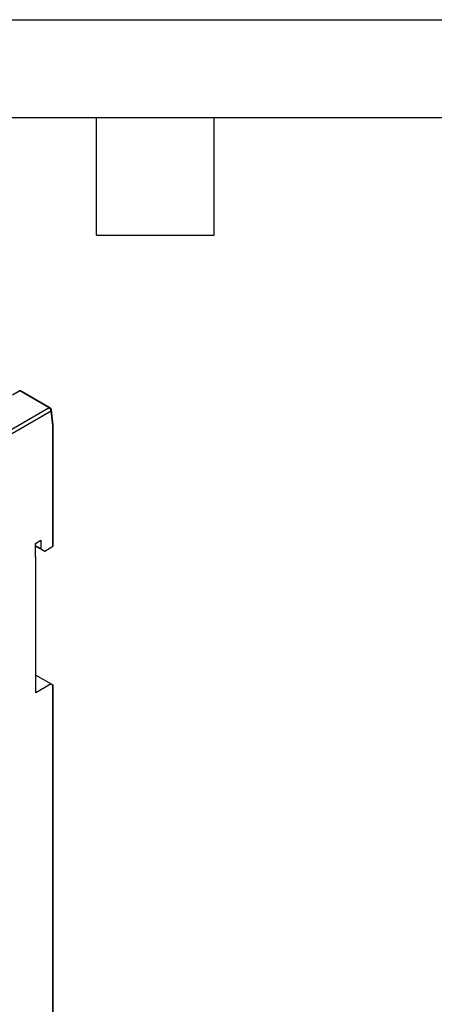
# Model space of a CAD drawing. Header units: millimetres. Extents: x 0 to 838, y 0 to 648.
# Tile 21 of 45: x 393 to 473, y 456 to 648. Entities that reach past the tile are written whole.
import ezdxf

# ---------------------------------------------------------------- set-up
doc = ezdxf.new("R2010")
doc.units = ezdxf.units.MM
doc.header["$LTSCALE"] = 3
doc.layers.add('TEXT', color=140, linetype='Continuous', lineweight=25)

msp = doc.modelspace()

# ---------------------------------------------------------------- linework, layer by layer
at = {"color": 7, "linetype": 'Continuous'}
msp.add_line((0.007, 647.708), (838.207, 647.708), dxfattribs=at)
for p, q in [((392.723, 575.462), (391.295, 574.652)), ((398.465, 572.148), (392.723, 575.462)), ((398.613, 572.161), (392.865, 575.479)), ((398.465, 572.148), (331.014, 533.209)), ((398.835, 571.545), (331.367, 532.597)), ((399.149, 568.751), (398.835, 571.545)), ((399.238, 568.867), (398.92, 571.7)), ((399.149, 545.218), (399.149, 568.751)), ((399.235, 545.337), (399.235, 568.906)), ((395.769, 545.748), (396.848, 546.382)), ((396.848, 546.382), (396.848, 544.692)), ((395.769, 543.103), (395.769, 545.748)), ((396.848, 544.692), (395.769, 545.284)), ((395.769, 545.264), (397.584, 544.267)), ((396.848, 544.692), (397.584, 544.267)), ((397.584, 544.267), (399.149, 545.218)), ((395.853, 543.152), (395.769, 543.203)), ((395.853, 543.152), (395.769, 543.103)), ((395.853, 516.713), (395.853, 543.152)), ((395.853, 520.162), (398.867, 518.422)), ((398.867, 518.422), (395.853, 516.713)), ((398.867, 518.422), (399.149, 518.247)), ((399.149, 411.479), (399.149, 518.247)), ((399.235, 411.601), (399.235, 518.192))]:
    msp.add_line(p, q)
at = {"flags": 128}
for points in [[(392.867, 575.472), (392.848, 575.486), (392.785, 575.487), (392.723, 575.462)], [(399.235, 518.192), (399.212, 518.208), (399.149, 518.247)]]:
    msp.add_lwpolyline(points, dxfattribs=at)
for centre, radius, start, end in [((398.551, 572.026), 0.149, 65.23283, 125.3459), ((398.056, 571.481), 0.782, 4.72025, 58.50325), ((398.277, 571.606), 0.649, 8.38411, 58.87476), ((398.746, 571.694), 0.174, 301.06513, 1.98394), ((399.081, 568.888), 0.153, 296.61201, 2.99839), ((399.095, 545.346), 0.139, 293.06441, 358.48763)]:
    msp.add_arc(centre, radius, start, end)
at = {"layer": 'TEXT'}
for p, q in [((19.05, 628.65), (819.15, 628.65)), ((407.67, 605.79), (407.67, 628.65)), ((430.53, 605.79), (430.53, 628.65)), ((407.67, 605.79), (430.53, 605.79))]:
    msp.add_line(p, q, dxfattribs=at)

doc.saveas('drawing.dxf')
